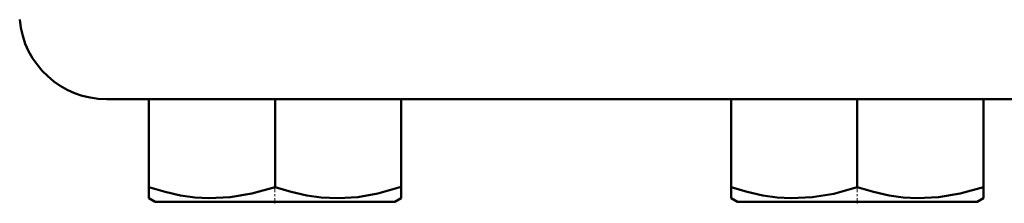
# Model space of a CAD drawing. Extents: x -1351 to 1763, y -1300 to 612.
# Tile 36 of 80: x -112 to -61, y -31 to -22. Entities that reach past the tile are written whole.
import ezdxf

# ---------------------------------------------------------------- set-up
doc = ezdxf.new("R2010")
doc.units = 0
doc.linetypes.add('DASHDOT', pattern=[18.5, 12, -3, 0.5, -3])

msp = doc.modelspace()

# ---------------------------------------------------------------- linework, layer by layer
at = {"color": 7, "lineweight": 50}
for p, q in [((-107.066, -25.773), (-38.398, -25.773)), ((-104.892, -25.773), (-104.892, -30.309)), ((-98.392, -25.773), (-98.392, -30.307)), ((-91.892, -25.773), (-91.892, -30.303)), ((-74.898, -25.773), (-74.898, -30.307)), ((-68.398, -25.773), (-68.398, -30.309)), ((-61.898, -25.773), (-61.898, -30.307)), ((-61.892, -25.773), (-61.892, -30.301)), ((-104.892, -30.889), (-104.892, -30.309)), ((-91.892, -30.303), (-91.892, -30.882)), ((-74.898, -30.886), (-74.898, -30.307)), ((-61.898, -30.307), (-61.898, -30.886)), ((-61.892, -30.301), (-61.892, -30.749)), ((-104.573, -31.073), (-104.892, -30.889)), ((-92.223, -31.073), (-91.892, -30.882)), ((-74.573, -31.073), (-74.898, -30.886)), ((-61.898, -30.886), (-62.223, -31.073)), ((-61.892, -30.749), (-61.892, -30.882)), ((-104.573, -31.073), (-95.311, -31.073)), ((-95.311, -31.073), (-92.223, -31.073)), ((-74.573, -31.073), (-62.223, -31.073))]:
    msp.add_line(p, q, dxfattribs=at)
at = {"color": 7, "linetype": 'DASHDOT', "lineweight": 18, "ltscale": 0.02298}
for p, q in [((-98.398, -31.15), (-98.398, -30.231)), ((-68.398, -31.15), (-68.398, -30.231))]:
    msp.add_line(p, q, dxfattribs=at)
at = {"color": 7, "lineweight": 50}
for points in [[(-104.892, -30.309), (-104.062, -30.558), (-103.256, -30.739), (-102.523, -30.844), (-101.8, -30.888), (-100.71, -30.838), (-99.598, -30.649), (-98.392, -30.307)], [(-98.392, -30.307), (-97.562, -30.555), (-96.756, -30.736), (-96.023, -30.84), (-95.148, -30.886)], [(-95.148, -30.886), (-94.133, -30.825), (-93.096, -30.644), (-91.892, -30.303)], [(-74.898, -30.307), (-74.068, -30.556), (-73.261, -30.738), (-72.528, -30.843), (-71.805, -30.888), (-70.716, -30.838), (-69.603, -30.65), (-68.398, -30.309)], [(-68.398, -30.309), (-67.568, -30.558), (-66.762, -30.739), (-66.03, -30.844), (-65.306, -30.888), (-64.217, -30.838), (-63.104, -30.649), (-61.898, -30.307)]]:
    msp.add_lwpolyline(points, dxfattribs=at)
msp.add_arc((-107.066, -21.273), 4.5, 185, 270, dxfattribs=at)

doc.saveas('drawing.dxf')
